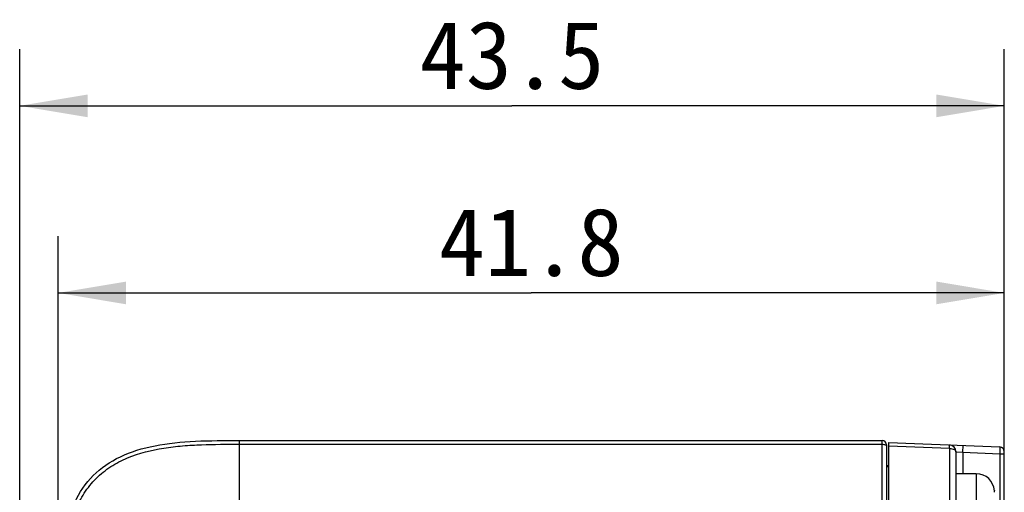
# Model space of a CAD drawing. Header units: millimetres. Extents: x -330 to -25, y 175 to 679.
# Tile 27 of 40: x -205 to -162, y 516 to 536. Entities that reach past the tile are written whole.
import ezdxf
from ezdxf.enums import TextEntityAlignment as Align

# ---------------------------------------------------------------- set-up
doc = ezdxf.new("R2010")
doc.units = ezdxf.units.MM
doc.header["$LTSCALE"] = 23.1
doc.layers.get('0').update_dxf_attribs({"linetype": 'CONTINUOUS'})
for name, color, linetype in [('09_ALL_ROUNDS', 7, 'CONTINUOUS'), ('20_ALL_FEATURES', 7, 'CONTINUOUS'), ('51__DRAFT_DIMS', 7, 'CONTINUOUS')]:
    doc.layers.add(name, color=color, linetype=linetype)
doc.styles.get("Standard").update_dxf_attribs({"font": 'simfang.ttf'})
doc.dimstyles.new('DIMSTYLE_8', dxfattribs={"dimtxt": 3, "dimasz": 3, "dimexe": 2.5, "dimexo": 0.5, "dimgap": 0.75, "dimtad": 1, "dimdsep": 46, "dimtxsty": 'STANDARD', "dimblk": '_FILLED', "dimblk1": '_FILLED', "dimblk2": '_FILLED', "dimcen": 0.09, "dimclrt": 3, "dimazin": 2, "dimtp": 0.3, "dimtm": 0.3, "dimtfac": 1, "dimtofl": 0, "dimtmove": 0, "dimatfit": 3, "dimldrblk": '_FILLED', "dimfxl": 1, "dimtolj": 1, "dimarcsym": 0})

# ---------------------------------------------------------------- blocks, each defined once
blk = doc.blocks.new('_FILLED')
at = {"color": 0, "linetype": 'ByBlock'}
blk.add_solid([(0, 0), (-1, 0.167), (-1, -0.167)], dxfattribs=at)
blk = doc.blocks.new('*D78')
at = {"layer": '51__DRAFT_DIMS', "color": 4}
for p, q in [((-205.391, 499.412), (-205.391, 535.13)), ((-161.891, 512.198), (-161.891, 535.13)), ((-205.391, 532.63), (-183.641, 532.63)), ((-161.891, 532.63), (-183.641, 532.63))]:
    blk.add_line(p, q, dxfattribs=at)
at = {"layer": '51__DRAFT_DIMS', "color": 4, "xscale": 3, "yscale": 3, "zscale": 3, "rotation": 180}
blk.add_blockref('_FILLED', (-205.391, 532.63), dxfattribs=at)
at = {"layer": '51__DRAFT_DIMS', "color": 4, "xscale": 3, "yscale": 3, "zscale": 3}
blk.add_blockref('_FILLED', (-161.891, 532.63), dxfattribs=at)
at = {"layer": '51__DRAFT_DIMS', "color": 3}
blk.add_text('43.5', height=3, dxfattribs=at).set_placement((-183.641, 533.38), align=Align.CENTER)
blk = doc.blocks.new('*D79')
at = {"layer": '51__DRAFT_DIMS', "color": 4}
for p, q in [((-203.691, 510.357), (-203.691, 526.871)), ((-161.891, 512.198), (-161.891, 526.871)), ((-203.691, 524.371), (-182.791, 524.371)), ((-161.891, 524.371), (-182.791, 524.371))]:
    blk.add_line(p, q, dxfattribs=at)
at = {"layer": '51__DRAFT_DIMS', "color": 4, "xscale": 3, "yscale": 3, "zscale": 3, "rotation": 180}
blk.add_blockref('_FILLED', (-203.691, 524.371), dxfattribs=at)
at = {"layer": '51__DRAFT_DIMS', "color": 4, "xscale": 3, "yscale": 3, "zscale": 3}
blk.add_blockref('_FILLED', (-161.891, 524.371), dxfattribs=at)
at = {"layer": '51__DRAFT_DIMS', "color": 3}
blk.add_text('41.8', height=3, dxfattribs=at).set_placement((-182.791, 525.121), align=Align.CENTER)

msp = doc.modelspace()

# ---------------------------------------------------------------- linework, layer by layer
at = {"layer": '09_ALL_ROUNDS', "color": 4}
for p, q in [((-195.69076, 517.85724), (-195.69076, 514.70312)), ((-195.69076, 517.69141), (-167.29076, 517.69141)), ((-167.29076, 503.68567), (-167.29076, 517.85724))]:
    msp.add_line(p, q, dxfattribs=at)
at = {"layer": '09_ALL_ROUNDS', "color": 7}
for p, q in [((-195.69076, 517.85724), (-167.29076, 517.85724)), ((-167.09076, 517.65724), (-167.09076, 503.68567))]:
    msp.add_line(p, q, dxfattribs=at)
msp.add_arc((-167.29076, 517.65724), 0.2, 0, 90, dxfattribs=at)
msp.add_open_spline([(-203.69076, 509.85724), (-203.69076, 511.16377), (-203.66478, 513.76199), (-202.39569, 516.56217), (-199.5955, 517.83126), (-196.99729, 517.85724), (-195.69076, 517.85724)], degree=3, dxfattribs=at)
at = {"layer": '09_ALL_ROUNDS', "color": 4}
for points, knots in [([(-203.52492, 509.85724), (-203.52492, 510.41317), (-203.52199, 511.24729), (-203.4606, 512.35812), (-203.33782, 513.46176), (-203.06822, 514.55274), (-202.55844, 515.54513), (-202.03606, 516.20256), (-201.37862, 516.72495), (-200.38622, 517.23469), (-199.29527, 517.5044), (-198.19162, 517.62702), (-197.08081, 517.68851), (-196.24669, 517.69141), (-195.69076, 517.69141)], [0, 0, 0, 0, 0.12509285, 0.18764263, 0.25019253, 0.37503426, 0.43753621, 0.50000107, 0.56246611, 0.62496681, 0.74980892, 0.81235784, 0.874907, 1, 1, 1, 1]), ([(-167.29076, 517.69141), (-167.26721, 517.69141), (-167.22237, 517.688), (-167.16212, 517.67263), (-167.11637, 517.64978), (-167.09605, 517.62565), (-167.09249, 517.61364)], [0, 0, 0, 0, 0.31697042, 0.60226851, 0.83140698, 1, 1, 1, 1])]:
    msp.add_open_spline(points, degree=3, knots=knots, dxfattribs=at)
msp.add_open_spline([(-167.09249, 517.61364), (-167.09137, 517.60987), (-167.09076, 517.6059), (-167.09076, 517.60196)], degree=3, dxfattribs=at)
at = {"layer": '20_ALL_FEATURES', "color": 7}
for p, q in [((-166.99076, 517.76551), (-162.08277, 517.56925)), ((-166.99076, 503.68563), (-166.99076, 517.76309)), ((-164.02762, 517.35886), (-164.02628, 512.29754)), ((-161.89076, 461.34304), (-161.89076, 517.36941)), ((-167.09076, 516.75721), (-166.99076, 516.75982)), ((-163.12736, 516.38814), (-164.02736, 516.3879)), ((-162.32871, 515.63847), (-162.32871, 515.63769))]:
    msp.add_line(p, q, dxfattribs=at)
at = {"layer": '20_ALL_FEATURES', "color": 4}
for p, q in [((-164.31569, 517.50089), (-166.99076, 517.60787)), ((-164.31569, 517.50089), (-164.31501, 514.92023)), ((-164.02762, 517.35886), (-164.026, 517.35872)), ((-164.026, 517.35872), (-163.72761, 517.33479)), ((-163.72761, 517.33479), (-163.71562, 517.63455)), ((-163.72761, 517.33479), (-163.72736, 516.38798)), ((-163.72761, 517.33479), (-162.09076, 517.26933)), ((-162.08277, 517.56925), (-162.09076, 517.26933)), ((-162.09076, 517.26933), (-161.89076, 517.26933)), ((-162.09076, 517.26933), (-162.09076, 514.34809)), ((-167.09076, 516.70193), (-166.99076, 516.7031)), ((-163.12736, 516.38814), (-163.12628, 512.28876))]:
    msp.add_line(p, q, dxfattribs=at)
at = {"layer": '20_ALL_FEATURES', "color": 7}
for centre, radius, start, end in [((-164.32762, 517.35878), 0.3, 0.015159, 87.710042), ((-162.09076, 517.36941), 0.2, 0, 87.710042), ((-163.12715, 515.58814), 0.8, 3.606621, 90.015159), ((-163.15746, 515.56866), 0.83031, 0.013479, 5.171001)]:
    msp.add_arc(centre, radius, start, end, dxfattribs=at)
at = {"layer": '20_ALL_FEATURES', "color": 4}
for points, knots in [([(-164.31569, 517.50089), (-164.31509, 517.52248), (-164.31434, 517.55317), (-164.31381, 517.59143), (-164.31358, 517.61446), (-164.31385, 517.63228), (-164.31371, 517.64656), (-164.31501, 517.65293), (-164.31466, 517.6585), (-164.31563, 517.65854)], [0, 0, 0, 0, 0.4104078, 0.58305861, 0.72875498, 0.84508422, 0.92982925, 0.98160843, 1, 1, 1, 1]), ([(-164.31569, 517.50089), (-164.27842, 517.5002), (-164.20821, 517.49294), (-164.11642, 517.46392), (-164.04938, 517.42192), (-164.02763, 517.37797), (-164.02762, 517.35886)], [0, 0, 0, 0, 0.32478128, 0.61037889, 0.83343981, 1, 1, 1, 1])]:
    msp.add_open_spline(points, degree=3, knots=knots, dxfattribs=at)
at = {"layer": '20_ALL_FEATURES', "color": 7}
msp.add_open_spline([(-162.33052, 515.6435), (-162.32941, 515.6421), (-162.32884, 515.64024), (-162.32873, 515.63847)], degree=3, dxfattribs=at)

# ---------------------------------------------------------------- dimensions: what is measured, and where the dimension line sits
at = {"layer": '51__DRAFT_DIMS', "color": 4}
for base, p1, picture, middle in [((-161.89076, 532.63042), (-205.39076, 498.91179), '*D78', (-183.73743, 532.63042)), ((-161.89076, 524.37098), (-203.69076, 509.85724), '*D79', (-182.87572, 524.37098))]:
    dim = msp.add_linear_dim(base=base, p1=p1, p2=(-161.89076, 511.69805), dimstyle='DIMSTYLE_8', dxfattribs=at)
    dim.commit()
    dim.dimension.update_dxf_attribs({"geometry": picture, "text_midpoint": middle, "dimtype": 160})

doc.saveas('drawing.dxf')
